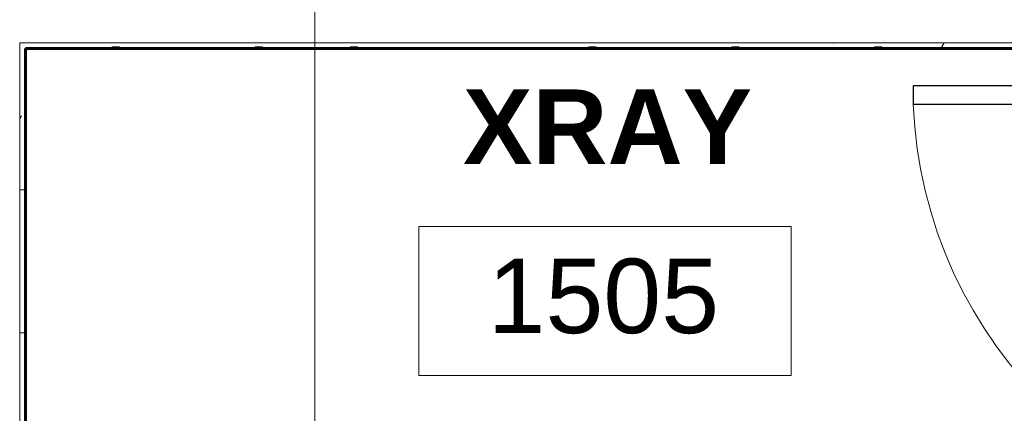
# Model space of a CAD drawing. Header units: inches. Extents: x -1969 to 2015, y -1363 to 1657.
# Tile 8 of 32: x -809 to -703, y 253 to 295. Entities that reach past the tile are written whole.
import ezdxf

# ---------------------------------------------------------------- set-up
doc = ezdxf.new("R2010")
doc.units = ezdxf.units.IN
doc.header["$MEASUREMENT"] = 0
for name, color, linetype, lineweight in [('A-AREA-IDEN', 2, 'Continuous', 9), ('A-DOOR', 31, 'Continuous', 18), ('A-WALL', 113, 'Continuous', 18), ('A-WALL-PATT', 111, 'Continuous', 60), ('G-ANNO-SYMB', 111, 'Continuous', 9), ('I-WALL', 2, 'Continuous', 18)]:
    doc.layers.add(name, color=color, linetype=linetype, lineweight=lineweight)
doc.styles.add('Arial_1', font='arial.ttf', dxfattribs={"height": 8})
doc.styles.add('Arial_B', font='arialbd.ttf', dxfattribs={"height": 8})
pattern_1 = [(0, (0, 0), (20.48, 5.12), [0.845, -14.515, 0.845, -14.515, -81.92]), (0, (0, 0), (20.48, 5.12), [-30.72, 0.845, -29.875, 0.845, -14.515, -35.84]), (0, (0, 0), (20.48, 5.12), [-76.8, 0.845, -9.395, 0.845, -24.755]), (120, (7.68, 2.56), (-14.67405, 15.1762), [0.845, -14.515, 0.845, -14.515, -81.92]), (120, (7.68, 2.56), (-14.67405, 15.1762), [-30.72, 0.845, -29.875, 0.845, -14.515, -35.84]), (120, (7.68, 2.56), (-14.67405, 15.1762), [-76.8, 0.845, -9.395, 0.845, -24.755]), (240, (10.24, 12.8), (-5.80595, -20.2962), [0.845, -14.515, 0.845, -14.515, -81.92]), (240, (10.24, 12.8), (-5.80595, -20.2962), [-30.72, 0.845, -29.875, 0.845, -14.515, -35.84]), (240, (10.24, 12.8), (-5.80595, -20.2962), [-76.8, 0.845, -9.395, 0.845, -24.755])]

# ---------------------------------------------------------------- blocks, each defined once
blk = doc.blocks.new('Single-Flush-w-Metal-Frame - 48_ x 84_-260778-GROUND FLOOR')
at = {"layer": 'A-DOOR', "lineweight": 30}
for p, q in [((22, 2.44), (22, 50.46)), ((24, 50.46), (22, 50.46)), ((24, 2.44), (24, 50.46)), ((24, 2.44), (22, 2.44))]:
    blk.add_line(p, q, dxfattribs=at)
at = {"layer": 'A-DOOR'}
for p, q in [((-24, 2.94), (-26, 2.94)), ((-26, 2.94), (-26, 2.44)), ((-24, -2.94), (-24, 2.94)), ((26, 2.94), (24, 2.94)), ((24, 2.94), (24, -2.94)), ((26, 2.44), (26, 2.94)), ((-26, -2.44), (-26, -2.94)), ((-26, -2.94), (-24, -2.94)), ((24, -2.94), (26, -2.94)), ((26, -2.94), (26, -2.44))]:
    blk.add_line(p, q, dxfattribs=at)
at = {"layer": 'A-DOOR', "lineweight": 9}
blk.add_arc((24, 2.44), 48.07, 92.3847, 180, dxfattribs=at)
blk = doc.blocks.new('Room Tag - Room Tag-84095-GROUND FLOOR')
at = {"layer": 'A-AREA-IDEN'}
for p, q in [((-0.3125, -0.0625), (-0.3125, -0.3125)), ((-0.3125, -0.0625), (0.3125, -0.0625)), ((0.3125, -0.0625), (0.3125, -0.3125)), ((-0.3125, -0.3125), (0.3125, -0.3125))]:
    blk.add_line(p, q, dxfattribs=at)

msp = doc.modelspace()

# ---------------------------------------------------------------- hatches: boundary and pattern name
at = {"layer": 'A-WALL-PATT', "lineweight": 9}
h = msp.add_hatch(dxfattribs=at)
h.set_pattern_fill('FP_1', color=256, style=0, pattern_type=2)
h.set_pattern_definition(pattern_1)
h.paths.add_polyline_path([(-808.5874, 109.6642), (-807.9624, 109.6642), (-807.9624, 148.1642), (-808.5874, 148.1642), (-808.5874, 147.184)])
h.paths.add_polyline_path([(-807.9624, 151.7892), (-807.9624, 292.2892), (-808.5874, 292.2892), (-808.5874, 151.7892)])
h.paths.add_polyline_path([(-807.9624, 295.9142), (-807.9624, 373.6642), (-808.5874, 373.6642), (-808.5874, 295.9142)])
h = msp.add_hatch(dxfattribs=at)
h.set_pattern_fill('FP_1', color=256, style=0, pattern_type=2)
h.set_pattern_definition(pattern_1)
h.paths.add_polyline_path([(-664.5874, 291.6642), (-664.5874, 292.2892), (-807.9624, 292.2892), (-807.9624, 291.6642), (-798.3472, 291.6642)])

# ---------------------------------------------------------------- linework, layer by layer
at = {"layer": 'A-WALL'}
for q in [(-663.9624, 292.2892), (-808.5874, 151.7892)]:
    msp.add_line((-808.5874, 292.2892), q, dxfattribs=at)
at = {"layer": 'A-WALL', "lineweight": 60}
msp.add_line((-807.9624, 152.4142), (-807.9624, 291.6642), dxfattribs=at)
at = {"layer": 'G-ANNO-SYMB'}
msp.add_line((-776.8859, 429.669), (-776.8859, 237.2969), dxfattribs=at)
at = {"layer": 'I-WALL', "lineweight": 60}
msp.add_line((-807.9624, 291.6642), (-664.5874, 291.6642), dxfattribs=at)

# ---------------------------------------------------------------- block references
at = {"layer": 'A-AREA-IDEN', "xscale": 63.99999999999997, "yscale": 63.99999999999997, "zscale": 63.99999999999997}
msp.add_blockref('Room Tag - Room Tag-84095-GROUND FLOOR', (-745.7252, 276.5606), dxfattribs=at)
at = {"layer": 'A-DOOR', "rotation": 89.9999999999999}
msp.add_blockref('Single-Flush-w-Metal-Frame - 48_ x 84_-260778-GROUND FLOOR', (-662.1499, 263.6642), dxfattribs=at)

# ---------------------------------------------------------------- texts
at = {"layer": 'A-AREA-IDEN', "insert": (-760.9748, 287.2769), "char_height": 8, "width": 36.764, "attachment_point": 1, "style": 'Arial_B'}
msp.add_mtext('XRAY', dxfattribs=at)
at = {"layer": 'A-AREA-IDEN', "lineweight": 20, "insert": (-758.3308, 269.1098), "char_height": 8, "width": 29.896, "attachment_point": 1, "style": 'Arial_1'}
msp.add_mtext('1505', dxfattribs=at)

doc.saveas('drawing.dxf')
